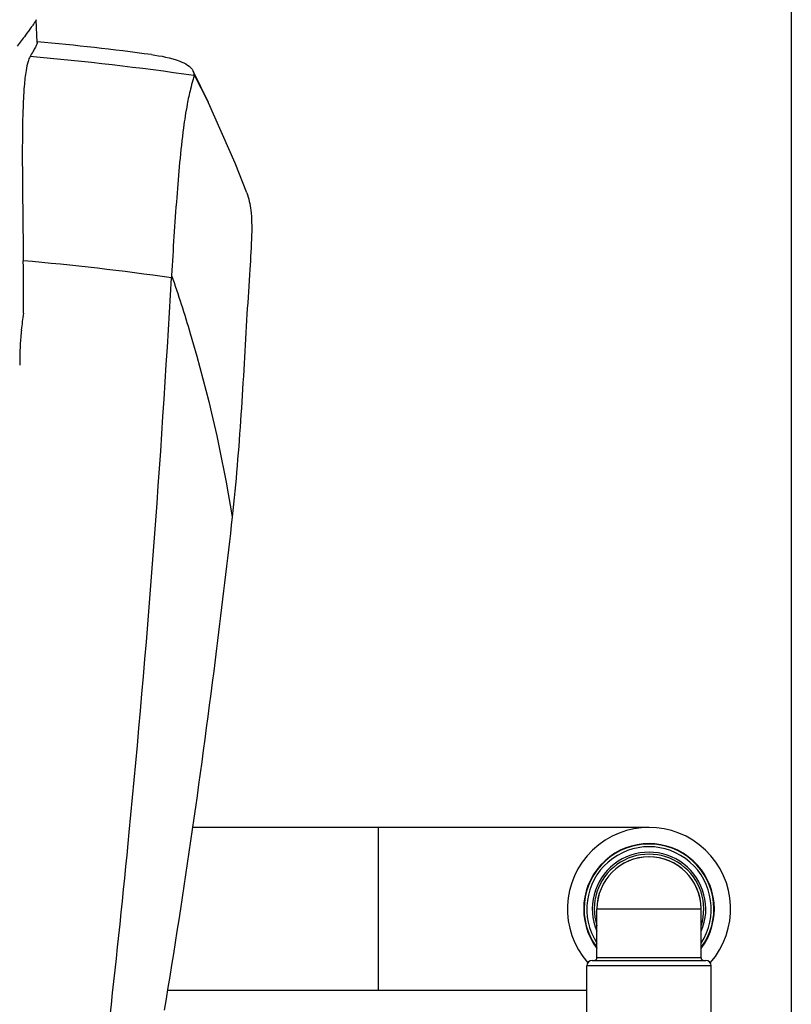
# Model space of a CAD drawing. Header units: millimetres. Extents: x 0 to 4000, y 0 to 3000.
# Tile 65 of 119: x 987 to 1273, y 1934 to 2297. Entities that reach past the tile are written whole.
import ezdxf

# ---------------------------------------------------------------- set-up
doc = ezdxf.new("R2010")
doc.units = ezdxf.units.MM
doc.header["$LTSCALE"] = 219.99956
doc.layers.get('0').update_dxf_attribs({"linetype": 'CONTINUOUS'})
doc.layers.add('ASSI', color=7, linetype='CONTINUOUS')

msp = doc.modelspace()

# ---------------------------------------------------------------- linework, layer by layer
at = {"color": 7, "linetype": 'CONTINUOUS'}
for p, q in [((1272.66, 2551.58), (1272.66, 1641.78)), ((993.89, 2289.11), (993.49, 2297.49)), ((1051.5, 2278.53), (1051.85, 2277.18)), ((1057.14, 2266.83), (1051.5, 2278.53)), ((1057.15, 2266.81), (1057.14, 2266.83)), ((1220.05, 1999.03), (1051.25, 1999.03)), ((1199.05, 1949.88), (1241.05, 1949.88)), ((1197.05, 1938.73), (1042.02, 1938.73))]:
    msp.add_line(p, q, dxfattribs=at)
at = {"color": 9, "linetype": 'CONTINUOUS'}
for p, q in [((1057.14, 2266.83), (1051.85, 2277.18)), ((1120.05, 1938.73), (1120.05, 1999.03)), ((1239.3, 1950.88), (1200.8, 1950.88)), ((1243.05, 1947.88), (1197.05, 1947.88))]:
    msp.add_line(p, q, dxfattribs=at)
at = {"color": 7, "linetype": 'CONTINUOUS'}
msp.add_lwpolyline([(1071.34, 2233.52), (1067.02, 2244.47), (1057.15, 2266.81)], dxfattribs=at)
for centre, radius, start, end in [((903.12, 1293.45), 1000, 82.35933, 84.79106), ((-1091.6, 2184.91), 2080.47, 0.11466, 0.64701), ((1210.32, 2193.18), 167.08, 176.6282, 176.9354), ((260.57, 2277.24), 733.62, 352.6022, 353.09717), ((1220.05, 1968.88), 30.15, 318.709, 221.291), ((1220.05, 1968.88), 24.15, 322.9797, 217.0203), ((1220.05, 1968.88), 24, 323.5151, 216.4827), ((1220.05, 1968.88), 23, 326.8326, 213.1675), ((1220.05, 1968.88), 19.25, 0.7494, 179.998), ((1199.8, 1950.88), 1, 270, 360), ((1240.3, 1950.88), 1, 180, 270), ((1199.05, 1947.88), 2, 90, 180), ((1241.05, 1947.88), 2, 0, 90)]:
    msp.add_arc(centre, radius, start, end, dxfattribs=at)
at = {"color": 9, "linetype": 'CONTINUOUS'}
for centre, radius, start, end in [((904.05, 1266.65), 1020.93, 81.67677, 85.10142), ((903.3, 1223.94), 988.16, 81.84411, 85.03975), ((1220.05, 1968.88), 21, 336.8533, 203.1467), ((1220.05, 1968.88), 20.25, 342.1783, 197.8216)]:
    msp.add_arc(centre, radius, start, end, dxfattribs=at)
at = {"color": 7, "linetype": 'CONTINUOUS'}
for points, knots in [([(993.49, 2297.49), (993.5, 2297.38), (993.28, 2297.09), (992.99, 2296.53), (992.4, 2295.7), (991.25, 2294.06), (989.23, 2291.34), (987.48, 2289.01), (986.45, 2287.66)], [0, 0, 0, 0, 0.026474, 0.080815, 0.163406, 0.27425, 0.580729, 1, 1, 1, 1]), ([(993.9, 2289.11), (993.94, 2288.89), (993.62, 2288.27), (993.16, 2287.2), (992.3, 2285.65), (991.62, 2284.5), (991.22, 2283.85)], [0, 0, 0, 0, 0.115521, 0.319979, 0.61397, 1, 1, 1, 1]), ([(991.22, 2283.85), (990.9, 2283.31), (990.29, 2281.61), (989.56, 2277.95), (988.92, 2271.83), (988.29, 2258.11), (988.39, 2236.59), (988.63, 2218.14), (988.74, 2208.4)], [0, 0, 0, 0, 0.025216, 0.070636, 0.147836, 0.268603, 0.614432, 1, 1, 1, 1]), ([(1036.08, 2284.57), (1039.65, 2284.09), (1045.02, 2283.2), (1050.62, 2280.35), (1051.5, 2278.53)], [0, 0, 0, 0, 0.63964, 1, 1, 1, 1]), ([(1051.83, 2276.83), (1051.73, 2276.24), (1051.23, 2274.6), (1050.31, 2271.11), (1049.06, 2265.25), (1047.08, 2251.93), (1045.29, 2230.8), (1044.09, 2212.62), (1043.54, 2203)], [0, 0, 0, 0, 0.023962, 0.068947, 0.145594, 0.265407, 0.611525, 1, 1, 1, 1]), ([(1071.34, 2233.52), (1072.13, 2231.46), (1073.17, 2226.26), (1073.24, 2216.75), (1072.37, 2203.97), (1071.38, 2188.12), (1070.35, 2170.24), (1068.87, 2145.24), (1067.34, 2126.36), (1065.97, 2113.78)], [0, 0, 0, 0, 0.05505, 0.130738, 0.237089, 0.37472, 0.527297, 0.684199, 1, 1, 1, 1]), ([(1020.83, 1929.36), (1023.36, 1951.99), (1032.81, 2042.74), (1039.69, 2133.75), (1043.48, 2202.11)], [0, 0, 0, 0, 0.249593, 1, 1, 1, 1]), ([(988.08, 2182.78), (987.97, 2181.98), (987.54, 2177.68), (987.44, 2173.37), (987.4, 2169.87)], [0, 0, 0, 0, 0.188959, 1, 1, 1, 1]), ([(1065.96, 2113.78), (1064.14, 2097.54), (1056.93, 2036.63), (1048.15, 1975.9), (1040.87, 1931.5)], [0, 0, 0, 0, 0.266403, 1, 1, 1, 1])]:
    msp.add_open_spline(points, degree=3, knots=knots, dxfattribs=at)
msp.add_open_spline([(1051.83, 2276.83), (1051.85, 2276.94), (1051.86, 2277.06), (1051.85, 2277.18)], degree=3, dxfattribs=at)
at = {"color": 9, "linetype": 'CONTINUOUS'}
msp.add_open_spline([(1043.54, 2203), (1046.02, 2195.91), (1055.43, 2166.69), (1062.2, 2136.65), (1065.97, 2113.78)], degree=3, knots=[0, 0, 0, 0, 0.244883, 1, 1, 1, 1], dxfattribs=at)
at = {"layer": 'ASSI', "color": 9, "linetype": 'CONTINUOUS'}
msp.add_line((1200.8, 1968.88), (1239.3, 1968.88), dxfattribs=at)
at = {"layer": 'ASSI', "color": 7, "linetype": 'CONTINUOUS'}
for p, q in [((1200.8, 1950.88), (1200.8, 1968.88)), ((1239.3, 1950.88), (1239.3, 1968.88)), ((1197.05, 1930.88), (1197.05, 1947.88)), ((1243.05, 1930.88), (1243.05, 1947.88))]:
    msp.add_line(p, q, dxfattribs=at)
msp.add_arc((1220.05, 1968.88), 19.25, 0, 180, dxfattribs=at)

doc.saveas('drawing.dxf')
